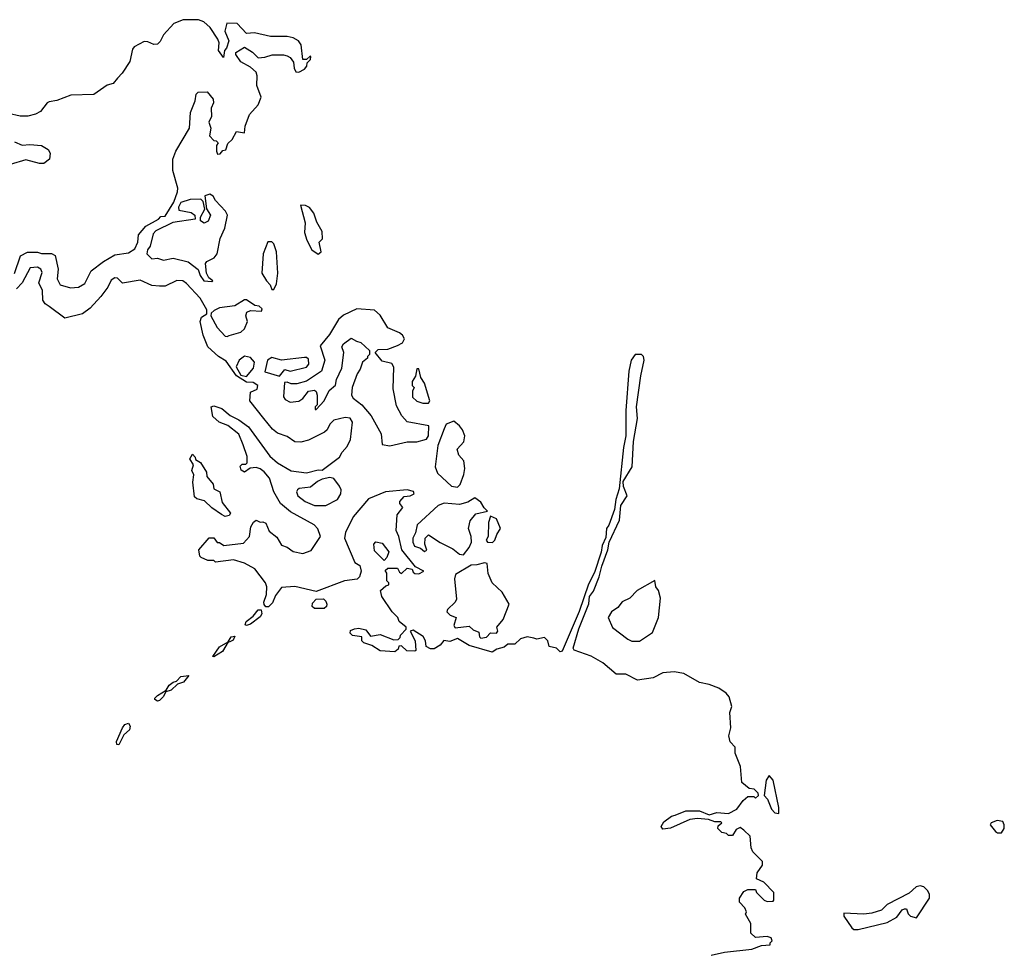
# Model space of a CAD drawing. Extents: x 2219101 to 2444320, y 201258 to 358766.
# Tile 181 of 256: x 2295853 to 2300940, y 353935 to 358765. Entities that reach past the tile are written whole.
import ezdxf

# ---------------------------------------------------------------- set-up
doc = ezdxf.new("R2010")
doc.units = 0

msp = doc.modelspace()

# ---------------------------------------------------------------- linework, layer by layer
at = {"layer": '0CON10XD'}
for points in [[(2295826, 357454), (2295856.7, 357545), (2295893, 357563), (2295945, 357563.3), (2295965, 357556.7), (2296016.4, 357556.4), (2296036.1, 357546.1), (2296050.8, 357475), (2296046.2, 357425), (2296062.5, 357395), (2296115, 357380), (2296157, 357383), (2296188.8, 357401.2), (2296222.4, 357467.6), (2296285, 357515.8), (2296345, 357549.2), (2296415, 357560), (2296448.3, 357581.7), (2296462.5, 357615), (2296466.2, 357653.8), (2296505, 357697.5), (2296570, 357735), (2296581.7, 357748.3), (2296605, 357750), (2296648.8, 357821.2), (2296668, 357875), (2296669.2, 357895), (2296643.1, 357985), (2296644.3, 358045), (2296658.6, 358085), (2296730, 358205), (2296736, 358285), (2296760, 358345), (2296765, 358380), (2296775, 358390), (2296821.7, 358391.7), (2296852.5, 358355), (2296853.3, 358335), (2296842.3, 358307.7), (2296843.3, 358265), (2296830, 358235), (2296840, 358205), (2296832.5, 358165), (2296855, 358140), (2296868.3, 358138.3), (2296878.3, 358128.3), (2296870, 358115), (2296870, 358085), (2296875, 358070), (2296888.3, 358071.7), (2296901.7, 358088.3), (2296918.3, 358091.7), (2296927.5, 358125), (2296950, 358145), (2296973.6, 358186.4), (2297015, 358180), (2297018, 358215), (2297040.6, 358275), (2297084.2, 358325), (2297100.8, 358365), (2297077.5, 358425), (2297078.8, 358475), (2297073.6, 358493.6), (2297045, 358520), (2296995, 358547.5), (2296970, 358585), (2296970, 358595), (2297015, 358622.5), (2297055, 358597.5), (2297085, 358567.5), (2297119.3, 358570.7), (2297156.4, 358583.6), (2297215, 358584), (2297235, 358578.8), (2297249.5, 358569.5), (2297267.5, 358545), (2297270, 358515), (2297280, 358495), (2297295, 358494), (2297325, 358510), (2297336, 358525), (2297337.5, 358542.5), (2297355, 358560), (2297357.5, 358575), (2297353, 358577), (2297335, 358560), (2297315, 358560), (2297306.2, 358635), (2297293.8, 358655), (2297265, 358671.4), (2297235, 358677.5), (2297148.3, 358678.3), (2297065, 358697.9), (2297025, 358694), (2296976.7, 358745), (2296923, 358747), (2296912.5, 358705), (2296932.5, 358655), (2296921.7, 358618.3), (2296910, 358605), (2296905, 358570), (2296880, 358605), (2296882.5, 358645), (2296876.7, 358665), (2296837.5, 358725), (2296804.1, 358754.1), (2296776, 358764), (2296697.5, 358765), (2296649.6, 358745), (2296595, 358687.5), (2296578.1, 358651.9), (2296565, 358639.1), (2296545, 358636.1), (2296515, 358650.9), (2296495, 358652.7), (2296444.2, 358625), (2296435, 358612.5), (2296421.8, 358548.2), (2296382.2, 358487.8), (2296357.1, 358462.9), (2296335, 358436), (2296305, 358426.2), (2296235, 358377.6), (2296117.5, 358375), (2296045, 358348.2), (2296005, 358340.8), (2295994, 358335), (2295960, 358290), (2295935, 358277.1), (2295895, 358266.9), (2295855, 358265.7), (2295795, 358280.8)], [(2295825, 358133.8), (2295865, 358116.2), (2295905, 358120), (2295965, 358114), (2296000, 358095), (2296010, 358075), (2296006.2, 358045), (2295977.9, 358022.1), (2295955, 358022), (2295885, 358040.8), (2295803, 358017)], [(2296845, 357412.5), (2296850, 357415), (2296830.7, 357430.7), (2296817.5, 357455), (2296812.5, 357505), (2296820, 357515), (2296857.5, 357535), (2296873.3, 357555), (2296888, 357635), (2296911.7, 357688.3), (2296925.8, 357754.2), (2296915.7, 357775), (2296865, 357830), (2296853, 357853), (2296835, 357862.5), (2296810, 357855), (2296818.3, 357788.3), (2296838.8, 357755), (2296825.9, 357724.1), (2296805, 357713.8), (2296787.5, 357725), (2296787.5, 357745), (2296810, 357785), (2296800, 357825), (2296788.3, 357838.3), (2296733.9, 357836.1), (2296685, 357820), (2296673, 357797), (2296675, 357780), (2296738.3, 357768.3), (2296757.5, 357755), (2296760, 357735), (2296643.6, 357716.4), (2296555.9, 357674.1), (2296542, 357658), (2296526.7, 357595), (2296512.5, 357575), (2296510, 357555), (2296535, 357530), (2296565, 357532.5), (2296595, 357522.5), (2296645, 357532), (2296723, 357513), (2296774.2, 357474.2), (2296785, 357442.5), (2296803.3, 357415), (2296845, 357412.5)], [(2297395, 357552.5), (2297410, 357565), (2297400, 357615), (2297417, 357633), (2297415, 357670), (2297388.3, 357718.3), (2297372.5, 357765), (2297350, 357795), (2297330, 357805), (2297303.3, 357806.7), (2297327.5, 357715), (2297323.8, 357665), (2297336.7, 357625), (2297362.5, 357575), (2297395, 357552.5)], [(2297165, 357370), (2297179.3, 357400.7), (2297186.7, 357455), (2297178.8, 357565), (2297165, 357607.5), (2297155, 357617.5), (2297135, 357617.5), (2297110, 357555), (2297103.8, 357455), (2297127.5, 357415), (2297147.5, 357395), (2297155, 357370), (2297165, 357370)], [(2298508.9, 355568.9), (2298475, 355576), (2298440, 355565), (2298411.7, 355538.3), (2298375, 355537.1), (2298355, 355522), (2298317.1, 355512.9), (2298293.6, 355496.4), (2298175, 355530.6), (2298115, 355568), (2298075, 355552), (2298043.8, 355556.2), (2298025, 355532), (2297995, 355514), (2297975, 355514.2), (2297953.3, 355525), (2297949.2, 355555), (2297938.1, 355578.1), (2297885, 355610), (2297870, 355605), (2297896.7, 355555), (2297900, 355505), (2297895, 355502.5), (2297853, 355503), (2297825, 355530), (2297811.7, 355528.3), (2297808.3, 355511.7), (2297791.7, 355498.3), (2297715, 355503.3), (2297671.7, 355531.7), (2297630, 355545), (2297620, 355555), (2297620, 355575), (2297573, 355583), (2297560, 355595), (2297561.7, 355608.3), (2297583, 355617), (2297605, 355620), (2297641.7, 355611.7), (2297665, 355580), (2297715, 355587.5), (2297785, 355560), (2297808.3, 355561.7), (2297818.3, 355571.7), (2297820, 355585), (2297850, 355615), (2297850, 355625), (2297812.5, 355655), (2297806.1, 355676.1), (2297776.7, 355705), (2297723.3, 355785), (2297717.5, 355815), (2297745, 355840), (2297760, 355845), (2297760, 355855), (2297750, 355865), (2297750, 355905), (2297741.7, 355918.3), (2297755, 355930), (2297805, 355930), (2297815, 355910), (2297825, 355903.3), (2297855, 355930), (2297880, 355925), (2297885, 355910), (2297895, 355902.5), (2297915, 355901.2), (2297940, 355915), (2297897, 355937), (2297827.5, 356025), (2297811.2, 356095), (2297798, 356125), (2297803.6, 356206.4), (2297832.5, 356245), (2297817.5, 356265), (2297817.5, 356275), (2297839.3, 356300.7), (2297870, 356305), (2297890, 356315), (2297887, 356327), (2297855, 356335.8), (2297742.5, 356325), (2297655, 356288.5), (2297575, 356196.2), (2297536, 356115), (2297530, 356085), (2297585, 355960), (2297610, 355945), (2297617.5, 355915), (2297607.5, 355885), (2297596.1, 355873.9), (2297530, 355865), (2297385, 355810), (2297275, 355836.2), (2297205, 355830), (2297175, 355790), (2297158.5, 355751.5), (2297138.6, 355731.4), (2297125, 355730), (2297115, 355742.5), (2297114.2, 355754.2), (2297128.6, 355795), (2297130, 355835), (2297122, 355855), (2297066.7, 355926.7), (2297015, 355956), (2296957, 355973), (2296865, 355962.5), (2296855, 355970), (2296825, 355970), (2296790, 355985), (2296783, 355993), (2296777.5, 356025), (2296832.3, 356087.7), (2296855, 356087.5), (2296873.6, 356063.6), (2296885, 356062.5), (2296907, 356047), (2297009.5, 356060.5), (2297040, 356095), (2297046.7, 356145), (2297061.2, 356168.8), (2297075, 356178.8), (2297095, 356167.5), (2297109.3, 356169.3), (2297125, 356162.5), (2297141.7, 356121.7), (2297181.7, 356091.7), (2297205, 356050), (2297235, 356040), (2297265, 356017.5), (2297315, 356006.7), (2297358.3, 356021.7), (2297406.2, 356095), (2297393.6, 356133.6), (2297373.3, 356155), (2297252.4, 356222.4), (2297200, 356265), (2297166, 356325), (2297144, 356395), (2297115, 356428), (2297095, 356443.8), (2297075, 356450), (2297043.3, 356446.7), (2297015, 356427.5), (2296997, 356437), (2296992.5, 356457.5), (2297002.5, 356467.5), (2297021.7, 356468.3), (2297027.5, 356475), (2297028.3, 356508.3), (2297008, 356568), (2296985, 356622.5), (2296928.3, 356668.3), (2296882.5, 356685), (2296850, 356715), (2296842.5, 356765), (2296855, 356770), (2296897.5, 356755), (2296940, 356720), (2296985, 356698), (2297035, 356661.2), (2297145, 356510), (2297184.2, 356474.2), (2297255, 356433.3), (2297335, 356424), (2297395, 356438.8), (2297415, 356436.7), (2297505.6, 356504.4), (2297519.2, 356530.8), (2297545, 356560), (2297561.2, 356595), (2297572.5, 356685), (2297560, 356705), (2297535, 356710), (2297475, 356696.2), (2297454.4, 356675.6), (2297441.2, 356645), (2297427.3, 356632.7), (2297345, 356592), (2297305, 356582.5), (2297275, 356584), (2297235, 356611.2), (2297185, 356627.5), (2297159.1, 356649.1), (2297113.4, 356703.4), (2297041.4, 356795), (2297045, 356840), (2297080, 356855), (2297082.5, 356875), (2297059.3, 356889.3), (2297025, 356891.2), (2296973.3, 356925), (2296919.8, 356999.8), (2296880, 357025), (2296824, 357074), (2296800.4, 357135), (2296785.6, 357205), (2296791.7, 357228.3), (2296820, 357245), (2296820, 357265), (2296785.8, 357325.8), (2296715, 357402.5), (2296695.4, 357415.4), (2296665, 357417.5), (2296605, 357388.6), (2296575, 357387.8), (2296535, 357392.2), (2296475, 357418.6), (2296384.1, 357404.1), (2296358.6, 357428.6), (2296345, 357430.8), (2296325, 357418.8), (2296307.6, 357382.4), (2296272.5, 357335), (2296216.2, 357275), (2296177.5, 357245), (2296085, 357223.3), (2296005, 357283.3), (2295985, 357296.2), (2295972.5, 357315), (2295971.2, 357365), (2295951.2, 357405), (2295968.3, 357458.3), (2295962.5, 357475), (2295945, 357486.7), (2295907, 357483), (2295866.2, 357405), (2295835.6, 357374.4)], [(2296925, 357127.5), (2296935, 357133.3), (2296995, 357150), (2297015, 357167.5), (2297030, 357205), (2297021.2, 357235), (2297027, 357253), (2297045, 357262.5), (2297101.7, 357258.3), (2297105, 357270), (2297090, 357285), (2297068.3, 357288.3), (2297025, 357317.5), (2297015, 357317.5), (2296965, 357286.2), (2296885, 357276.2), (2296857, 357263), (2296841.7, 357248.3), (2296840, 357235), (2296873.3, 357175), (2296915, 357130), (2296925, 357127.5)], [(2297765, 356562.9), (2297855, 356583.3), (2297905, 356583.1), (2297955, 356598), (2297965.3, 356615), (2297966.7, 356666.7), (2297855, 356687.5), (2297827, 356717), (2297798.8, 356768.8), (2297782.7, 356857.3), (2297785, 356970), (2297775, 356987.5), (2297725, 357000), (2297690, 357045), (2297705, 357060), (2297755, 357062.5), (2297805, 357081.2), (2297830, 357095), (2297840, 357115), (2297830, 357135), (2297815, 357147.5), (2297755, 357172.5), (2297715, 357237.5), (2297685, 357263.3), (2297595, 357271.2), (2297525, 357237.5), (2297500, 357215), (2297452.5, 357137.5), (2297405, 357080), (2297430, 357005), (2297411.2, 356948.8), (2297333.8, 356896.2), (2297285, 356883.3), (2297255, 356883.3), (2297235, 356892.5), (2297220, 356890), (2297216.4, 356816.4), (2297225, 356802.5), (2297249.3, 356789.3), (2297295, 356793.8), (2297315, 356806.7), (2297344, 356846), (2297375, 356850), (2297383.6, 356843.6), (2297388.8, 356825), (2297390, 356775), (2297380, 356765), (2297380, 356750), (2297385, 356750), (2297426, 356795), (2297451.7, 356848.3), (2297483.6, 356876.4), (2297488.8, 356905), (2297517.1, 356965), (2297526.7, 357045), (2297517.5, 357075), (2297525, 357090), (2297565, 357120), (2297593, 357103), (2297615, 357097.5), (2297660, 357055), (2297660, 357035), (2297650, 357025), (2297650, 357015), (2297623.3, 356995), (2297611.7, 356958.3), (2297596, 356935), (2297570, 356865), (2297566.2, 356825), (2297575, 356808.8), (2297620, 356775), (2297668.7, 356718.7), (2297720, 356625), (2297725, 356570), (2297765, 356562.9)], [(2299425, 353930.8), (2299495, 353946.9), (2299635, 353962), (2299685, 353980), (2299730, 353985), (2299730, 353995), (2299740, 354005), (2299735, 354020), (2299715, 354027.5), (2299655, 354022.5), (2299630, 354045), (2299630, 354095), (2299603, 354143), (2299607.5, 354155), (2299600, 354175), (2299572.5, 354205), (2299572.5, 354225), (2299595, 354260), (2299615, 354270), (2299655, 354270), (2299660, 354255), (2299700, 354215), (2299715, 354207.5), (2299745, 354210), (2299750, 354215), (2299750, 354255), (2299698.3, 354308.3), (2299660, 354325), (2299663, 354357), (2299690, 354395), (2299690, 354415), (2299640, 354465), (2299632.5, 354485), (2299626.7, 354545), (2299595, 354577.5), (2299575, 354590), (2299555, 354580), (2299535, 354550), (2299515, 354550), (2299505, 354560), (2299480, 354565), (2299460, 354585), (2299461.7, 354598.3), (2299480, 354615), (2299475, 354620), (2299445, 354620), (2299411.7, 354631.7), (2299355, 354636.7), (2299315, 354632.5), (2299215, 354586.2), (2299175, 354582.5), (2299167.5, 354595), (2299180.5, 354619.5), (2299220.3, 354649.7), (2299240, 354655), (2299295, 354676.7), (2299365, 354676.2), (2299415, 354656.7), (2299455, 354668.6), (2299515, 354662.5), (2299557.5, 354685), (2299590.7, 354729.3), (2299615, 354750), (2299645, 354750), (2299655, 354742.5), (2299670, 354755), (2299668.3, 354768.3), (2299648.3, 354788.3), (2299621.7, 354791.7), (2299583, 354823), (2299577.5, 354905), (2299550, 354975), (2299548.8, 355005), (2299523.8, 355033.8), (2299517.5, 355065), (2299526.2, 355105), (2299522, 355185), (2299532.5, 355215), (2299519.2, 355265), (2299503.1, 355285), (2299465, 355310.7), (2299415, 355329.3), (2299365, 355339.6), (2299285, 355386.7), (2299235, 355394.7), (2299175, 355390.3), (2299126.2, 355363.8), (2299045, 355352.7), (2298985, 355383.5), (2298935, 355382.9), (2298865, 355441.8), (2298805, 355476.4), (2298717.1, 355507.1), (2298713, 355517), (2298742.1, 355617.9), (2298793.1, 355746.9), (2298796.9, 355785), (2298817.9, 355812.1), (2298846, 355885), (2298859.7, 355940.3), (2298891.5, 356025), (2298897.5, 356065), (2298951.3, 356178.7), (2298958.8, 356255), (2298992, 356305), (2298972.2, 356352.2), (2298971.2, 356378.8), (2299017.5, 356455), (2299023.6, 356585), (2299044.3, 356704.3), (2299040, 356765), (2299061.7, 356925), (2299079.3, 357005), (2299076, 357025), (2299065.3, 357035.3), (2299032.1, 357035), (2299012.4, 357005), (2299000.5, 356949.5), (2298984.6, 356745), (2298983.9, 356615), (2298972, 356555), (2298949.3, 356340.7), (2298932.1, 356285), (2298925.4, 356234.6), (2298896.4, 356153.6), (2298883.8, 356135), (2298880.7, 356089.3), (2298862.6, 356047.4), (2298857.5, 356012.5), (2298822.2, 355907.8), (2298791.9, 355848.1), (2298743.8, 355706.2), (2298655, 355502.5), (2298645, 355497.5), (2298626.6, 355516.6), (2298588.8, 355525), (2298581.9, 355555), (2298565, 355572.9), (2298525, 355564), (2298508.9, 355568.9)], [(2297025, 356921.2), (2297061.2, 356965), (2297066.2, 356995), (2297045, 357020), (2297015, 357025.7), (2296986, 357005), (2296971.2, 356971.2), (2296995, 356927.5), (2297025, 356921.2)], [(2297195, 356922.5), (2297223, 356957), (2297250.7, 356949.3), (2297335, 356970), (2297346.2, 356985), (2297345, 357010), (2297335, 357020), (2297325, 357020), (2297205, 357006), (2297155, 357020), (2297133.3, 357005), (2297120, 356945), (2297195, 356922.5)], [(2297965, 356782.5), (2297972.5, 356795), (2297945, 356887.5), (2297925.8, 356915.8), (2297915, 356960), (2297905, 356960), (2297897, 356923), (2297880, 356895), (2297880, 356875), (2297890, 356865), (2297882.5, 356845), (2297882.5, 356815), (2297904.1, 356794.1), (2297935, 356783.8), (2297965, 356782.5)], [(2298115, 356350), (2298127.8, 356362.2), (2298148.1, 356415), (2298152, 356445), (2298146.7, 356485), (2298121.2, 356515), (2298112.5, 356545), (2298147, 356583), (2298152.5, 356615), (2298141.2, 356645), (2298125, 356666.7), (2298095, 356690), (2298056.7, 356675), (2298045, 356650), (2298013.2, 356565), (2298000, 356455), (2298012.1, 356422.1), (2298084, 356355), (2298115, 356350)], [(2296915, 356197.5), (2296895, 356207.5), (2296845, 356242.5), (2296808.3, 356278.3), (2296768.3, 356288.3), (2296755, 356300), (2296747.5, 356375), (2296753, 356413), (2296742.5, 356435), (2296750, 356465), (2296732.5, 356495), (2296745, 356520), (2296760, 356505), (2296761.7, 356491.7), (2296787, 356477), (2296817, 356427), (2296820, 356405), (2296852.5, 356365), (2296855, 356340), (2296887.5, 356325), (2296899.3, 356269.3), (2296942.5, 356215), (2296935, 356202.5), (2296915, 356197.5)], [(2297435, 356253.8), (2297494.1, 356285.9), (2297511.2, 356315), (2297514, 356335), (2297505.8, 356355), (2297475, 356393.8), (2297455, 356400), (2297415, 356391.2), (2297390.9, 356379.1), (2297355, 356348.8), (2297297, 356343), (2297287.5, 356335), (2297283.3, 356325), (2297290, 356305), (2297327.5, 356275), (2297375, 356254), (2297435, 356253.8)], [(2298145, 356000), (2298175, 356036.7), (2298187.1, 356065), (2298186, 356095), (2298171.2, 356135), (2298180, 356175), (2298209.3, 356210.7), (2298270, 356225), (2298251.7, 356241.7), (2298235, 356272.5), (2298205, 356293.3), (2298167.7, 356272.3), (2298125, 356259.2), (2298045, 356265.8), (2298015, 356254), (2297906.7, 356155), (2297897.5, 356112.5), (2297883.6, 356086.4), (2297883.3, 356065), (2297893.3, 356045), (2297923.6, 356033.6), (2297945, 356017.5), (2297956.7, 356023.3), (2297946.7, 356055), (2297947.5, 356085), (2297965, 356102.5), (2298025, 356063.8), (2298091.2, 356031.2), (2298125, 356003.8), (2298145, 356000)], [(2298295, 356063.8), (2298307.5, 356075), (2298317.5, 356105), (2298336.7, 356135), (2298316.7, 356185), (2298285, 356200), (2298274.2, 356165.8), (2298272.5, 356095), (2298263.3, 356075), (2298270, 356065), (2298295, 356063.8)], [(2297735, 355970), (2297685, 356020), (2297682.5, 356055), (2297693, 356067), (2297725, 356060), (2297760, 356015), (2297750, 355985), (2297735, 355970)], [(2298235, 355568.8), (2298265, 355574), (2298285, 355596.7), (2298316.7, 355595), (2298323.3, 355605), (2298317.5, 355625), (2298350, 355665), (2298381.2, 355745), (2298345, 355806.2), (2298294.3, 355854.3), (2298273.5, 355903.5), (2298267.5, 355955), (2298255, 355958.8), (2298215, 355947.1), (2298185, 355946.2), (2298105, 355897.5), (2298100, 355875), (2298109.3, 355770.7), (2298102.5, 355755), (2298062.7, 355717.3), (2298058.8, 355705), (2298077.3, 355687.3), (2298107.5, 355675), (2298096, 355635), (2298102.9, 355622.9), (2298175, 355631.2), (2298195, 355611.2), (2298225, 355600), (2298228.8, 355575), (2298235, 355568.8)], [(2299015, 355554), (2299055, 355554.2), (2299122.4, 355597.6), (2299154, 355675), (2299163.3, 355775), (2299153.3, 355815), (2299140, 355835), (2299135, 355867.5), (2299043.3, 355815), (2299004.3, 355775.7), (2298965, 355756), (2298943, 355727), (2298911.2, 355705), (2298893.3, 355675), (2298915, 355623.8), (2298995, 355563.3), (2299015, 355554)], [(2297425, 355722.5), (2297375, 355722.5), (2297363, 355733), (2297365, 355750), (2297385, 355770), (2297421.7, 355771.7), (2297435, 355760), (2297440, 355745), (2297438.3, 355731.7), (2297425, 355722.5)], [(2297025, 355633.8), (2297017, 355637), (2297022.5, 355655), (2297058.1, 355681.9), (2297084.6, 355715.4), (2297100, 355715), (2297103.8, 355695), (2297095, 355680), (2297045, 355642), (2297025, 355633.8)], [(2296855, 355472.5), (2296850, 355475), (2296885, 355524.2), (2296930, 355550), (2296945, 355575.8), (2296965, 355580), (2296955, 355558.8), (2296935, 355547.5), (2296930, 355550), (2296900.7, 355499.3), (2296855, 355472.5)], [(2296565, 355244), (2296551.2, 355251.2), (2296551.7, 355258.3), (2296565, 355273.3), (2296609.3, 355300.7), (2296625, 355326.2), (2296645, 355341.2), (2296663.6, 355346.4), (2296685, 355370), (2296726.4, 355376.4), (2296699.3, 355340.7), (2296668.8, 355331.2), (2296635, 355300), (2296608.3, 355291.7), (2296593.3, 355265), (2296575, 355246.2), (2296565, 355244)], [(2296365, 355017.5), (2296355, 355020), (2296352.5, 355035), (2296383.3, 355105), (2296395, 355122.5), (2296415, 355130), (2296423.3, 355113.3), (2296420, 355095), (2296390, 355070), (2296365, 355017.5)], [(2299775, 354662.5), (2299775.6, 354694.4), (2299745.4, 354835), (2299725, 354860), (2299710, 354835), (2299700, 354755), (2299716.1, 354736.1), (2299736.7, 354685), (2299755, 354666.7), (2299775, 354662.5)], [(2300925, 354562.5), (2300940, 354585), (2300940, 354605), (2300931.7, 354621.7), (2300902.7, 354627.3), (2300872.5, 354615), (2300867.5, 354605), (2300895, 354570), (2300905, 354562.5), (2300925, 354562.5)], [(2300163, 354063), (2300185, 354063.3), (2300335, 354100), (2300385, 354127.5), (2300412.5, 354165), (2300425, 354170), (2300435, 354170), (2300442.5, 354145), (2300455, 354132.5), (2300486.1, 354123.9), (2300553.3, 354225), (2300553.3, 354245), (2300545, 354262.5), (2300525, 354283.3), (2300505, 354288.8), (2300485, 354283.3), (2300448.3, 354251.7), (2300335, 354193.3), (2300305, 354162.5), (2300255, 354147.5), (2300215, 354142.5), (2300111.7, 354148.3), (2300111.7, 354131.7), (2300151.7, 354071.7), (2300163, 354063)]]:
    msp.add_lwpolyline(points, dxfattribs=at)

doc.saveas('drawing.dxf')
